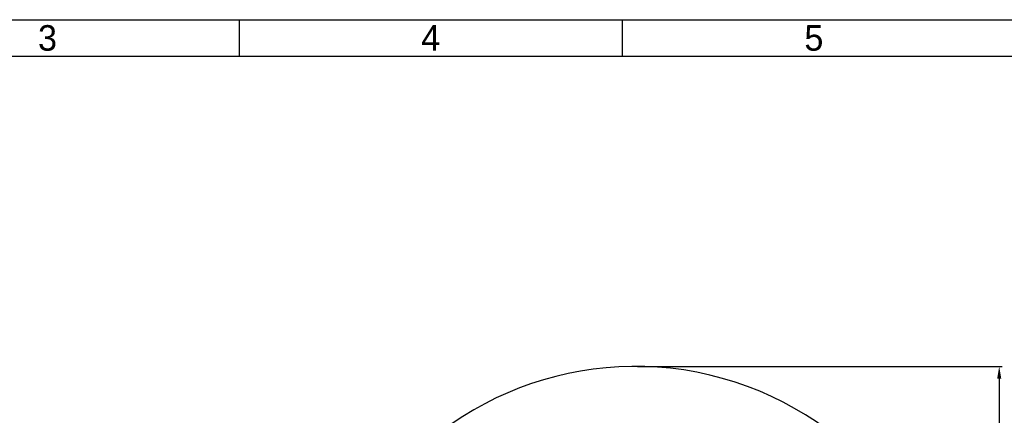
# Model space of a CAD drawing. Header units: millimetres. Extents: x 4086 to 10416, y 123 to 1549.
# Tile 98 of 99: x 9011 to 9659, y 1289 to 1549. Entities that reach past the tile are written whole.
import ezdxf
from ezdxf.enums import TextEntityAlignment as Align

# ---------------------------------------------------------------- set-up
doc = ezdxf.new("R2010")
doc.units = ezdxf.units.MM
doc.layers.add('尺寸标注', color=7, linetype='Continuous')
doc.layers.add('运动范围', color=7, linetype='Continuous')
doc.styles.add('思源黑', font='SourceHanSansCN-Normal.ttf')
doc.dimstyles.new('尺寸标注_1_6比例中六', dxfattribs={"dimtxt": 10, "dimasz": 8, "dimexe": 2, "dimexo": 1.5, "dimgap": 1, "dimtad": 1, "dimdec": 1, "dimlfac": 6, "dimdsep": 46, "dimtxsty": '思源黑', "dimcen": 0.09, "dimadec": 0, "dimazin": 0, "dimtp": 0.01, "dimtm": 0.01, "dimtfac": 1, "dimtdec": 1, "dimtofl": 0, "dimtmove": 0, "dimatfit": 3, "dimfxl": 1, "dimtolj": 1, "dimarcsym": 0})

# ---------------------------------------------------------------- blocks, each defined once
blk = doc.blocks.new('1')
at = {"color": 2}
for p, q in [((7039.66, 1549.22), (7039.66, 1525.22)), ((7291.66, 1549.22), (7291.66, 1525.22))]:
    blk.add_line(p, q, dxfattribs=at)
for points in [[(6283.66, 123.62), (6283.66, 1549.22), (8299.66, 1549.22), (8299.66, 123.62)], [(6403.66, 147.62), (6403.66, 1525.22), (8275.66, 1525.22), (8275.66, 147.62)]]:
    blk.add_lwpolyline(points, close=True, dxfattribs=at)
at = {"color": 2, "style": '思源黑'}
for s, p in [('3', (6913.66, 1537.22)), ('4', (7165.66, 1537.22)), ('5', (7417.66, 1537.22))]:
    blk.add_text(s, height=16.8, dxfattribs=at).set_placement(p, align=Align.MIDDLE_CENTER)
at = {"color": 7, "style": '思源黑'}
for tag, height, p in [('编号', 19.2, (8134.84, 252.67)), ('比例', 8, (7939.66, 171.62))]:
    blk.add_attdef(tag, text='', height=height, dxfattribs=at).set_placement(p, align=Align.MIDDLE)
at = {"linetype": 'Continuous', "lineweight": 0, "ltscale": 0.3, "style": '思源黑'}
for tag, p in [('当前页', (8121.35, 207.93)), ('总页数', (8160.27, 207.93))]:
    blk.add_attdef(tag, text='', height=8, dxfattribs=at).set_placement(p, align=Align.MIDDLE)
blk = doc.blocks.new('*D872')
at = {"layer": 'Defpoints', "color": 0}
for p in [(9416.26, 1321.14), (9424.03, 1034.19), (9655.55, 1034.19)]:
    blk.add_point(p, dxfattribs=at)
at = {"layer": '尺寸标注', "color": 0, "lineweight": -2}
for p, q in [((9417.76, 1321.14), (9657.55, 1321.14)), ((9655.55, 1313.14), (9655.55, 1042.19)), ((9425.53, 1034.19), (9657.55, 1034.19))]:
    blk.add_line(p, q, dxfattribs=at)
at = {"layer": '尺寸标注', "color": 0}
for points in [[(9656.88, 1313.14), (9654.21, 1313.14), (9655.55, 1321.14)], [(9654.21, 1042.19), (9656.88, 1042.19), (9655.55, 1034.19)]]:
    blk.add_solid(points, dxfattribs=at)
at = {"layer": '尺寸标注', "color": 0, "insert": (9649.37, 1177.92), "char_height": 10, "attachment_point": 5, "rotation": 90, "style": '思源黑'}
blk.add_mtext('\\A1;1721.9', dxfattribs=at)

msp = doc.modelspace()

# ---------------------------------------------------------------- linework, layer by layer
at = {"layer": '运动范围', "linetype": 'Continuous'}
msp.add_arc((9416.26, 1109.18), 211.961, 290, 150, dxfattribs=at)

# ---------------------------------------------------------------- block references
msp.add_blockref('1', (2116, 0))

# ---------------------------------------------------------------- dimensions: what is measured, and where the dimension line sits
at = {"layer": '尺寸标注'}
dim = msp.add_linear_dim(base=(9655.547, 1034.189), p1=(9416.26, 1321.141), p2=(9424.034, 1034.189), angle=270, text='1721.9', dimstyle='尺寸标注_1_6比例中六', dxfattribs=at)
dim.commit()
dim.dimension.update_dxf_attribs({"geometry": '*D872', "text_midpoint": (9655.547, 1177.917), "dimtype": 160})

doc.saveas('drawing.dxf')
